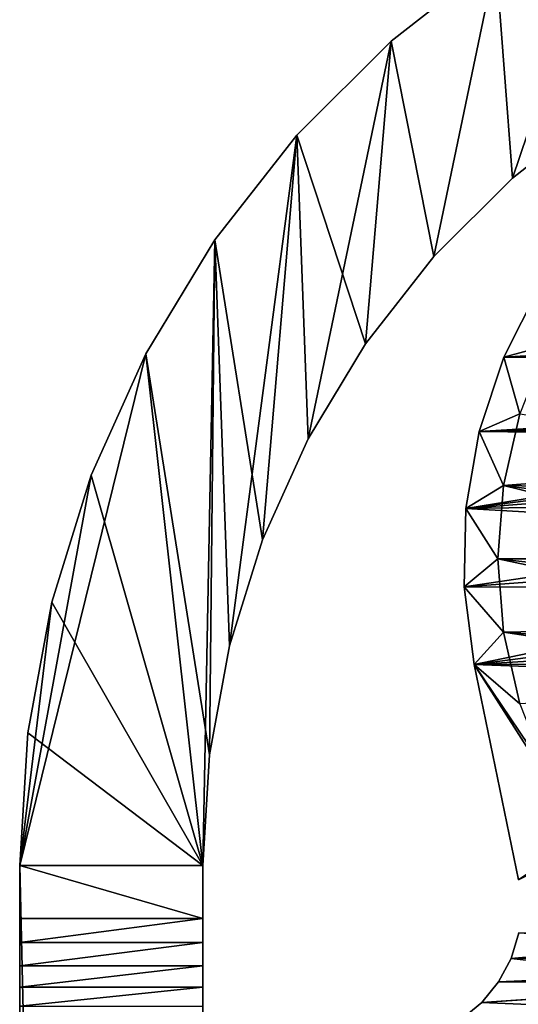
# Model space of a CAD drawing. Header units: inches. Extents: x -9.1 to 9.1, y 0 to 18.8.
# Tile 218 of 256: x -9.118 to -8.865, y 18 to 18.5. Entities that reach past the tile are written whole.
import ezdxf

# ---------------------------------------------------------------- set-up
doc = ezdxf.new("R2010")
doc.units = ezdxf.units.IN
doc.header["$LTSCALE"] = 65.185185
doc.header["$MEASUREMENT"] = 0
for name, color, linetype in [('10', 7, 'CONTINUOUS'), ('117', 7, 'CONTINUOUS'), ('14', 7, 'CONTINUOUS'), ('15', 7, 'CONTINUOUS'), ('217', 7, 'CONTINUOUS'), ('220', 7, 'CONTINUOUS'), ('221', 7, 'CONTINUOUS'), ('4', 7, 'CONTINUOUS'), ('5', 7, 'CONTINUOUS'), ('69', 7, 'CONTINUOUS'), ('75', 7, 'CONTINUOUS'), ('81', 7, 'CONTINUOUS'), ('82', 7, 'CONTINUOUS'), ('9', 7, 'CONTINUOUS'), ('93', 7, 'CONTINUOUS'), ('94', 7, 'CONTINUOUS'), ('95', 7, 'CONTINUOUS')]:
    doc.layers.add(name, color=color, linetype=linetype)

msp = doc.modelspace()

# ---------------------------------------------------------------- linework, layer by layer
at = {"layer": '10', "color": 253, "linetype": 'Continuous', "true_color": 0xaab4c3}
for points in [[(-9.025, 18.07), (-9.025, 18.07, 6), (-9.025, 18.04314, 6), (-9.025, 18.07)], [(-9.025, 15.06429, 6.4983), (-9.025, 18.07), (-9.025, 15.16011, 6.41291), (-9.025, 15.06429, 6.4983)], [(-9.025, 18.07), (-9.025, 15.06429, 6.4983), (-9.025, 15.05025, 6.50964), (-9.025, 18.07)], [(-9.025, 15.16011, 6.41291), (-9.025, 18.07), (-9.025, 15.26388, 6.3374), (-9.025, 15.16011, 6.41291)], [(-9.025, 15.26388, 6.3374), (-9.025, 18.07), (-9.025, 15.37459, 6.27248), (-9.025, 15.26388, 6.3374)], [(-9.025, 15.37459, 6.27248), (-9.025, 18.07), (-9.025, 15.49116, 6.2188), (-9.025, 15.37459, 6.27248)], [(-9.025, 15.49116, 6.2188), (-9.025, 18.07), (-9.025, 15.61245, 6.17687), (-9.025, 15.49116, 6.2188)], [(-9.025, 15.61245, 6.17687), (-9.025, 18.07), (-9.025, 15.73729, 6.14711), (-9.025, 15.61245, 6.17687)], [(-9.025, 15.73729, 6.14711), (-9.025, 18.07), (-9.025, 15.86445, 6.12979), (-9.025, 15.73729, 6.14711)], [(-9.025, 15.86445, 6.12979), (-9.025, 18.07), (-9.025, 15.9927, 6.12511), (-9.025, 15.86445, 6.12979)], [(-9.025, 15.9927, 6.12511), (-9.025, 18.07), (-9.025, 16.12079, 6.13309), (-9.025, 15.9927, 6.12511)], [(-9.025, 16.12079, 6.13309), (-9.025, 18.07), (-9.025, 16.24747, 6.15366), (-9.025, 16.12079, 6.13309)], [(-9.025, 16.24747, 6.15366), (-9.025, 18.07), (-9.025, 16.3715, 6.18662), (-9.025, 16.24747, 6.15366)], [(-9.025, 16.3715, 6.18662), (-9.025, 18.07), (-9.025, 16.49168, 6.23165), (-9.025, 16.3715, 6.18662)], [(-9.025, 16.49168, 6.23165), (-9.025, 18.07), (-9.025, 16.60683, 6.28832), (-9.025, 16.49168, 6.23165)], [(-9.025, 16.60683, 6.28832), (-9.025, 18.07), (-9.025, 16.62114, 6.29475), (-9.025, 16.60683, 6.28832)], [(-9.025, 16.62114, 6.29475), (-9.025, 18.07), (-9.025, 16.63633, 6.29868), (-9.025, 16.62114, 6.29475)], [(-9.025, 16.63633, 6.29868), (-9.025, 18.07), (-9.025, 16.65196, 6.3), (-9.025, 16.63633, 6.29868)], [(-9.025, 16.65196, 6.3), (-9.025, 18.07), (-9.025, 17.25567, 6.3), (-9.025, 16.65196, 6.3)], [(-9.025, 17.25567, 6.3), (-9.025, 18.07), (-9.025, 17.27182, 6.30141), (-9.025, 17.25567, 6.3)], [(-9.025, 17.27182, 6.30141), (-9.025, 18.07), (-9.025, 17.28748, 6.30561), (-9.025, 17.27182, 6.30141)], [(-9.025, 17.28748, 6.30561), (-9.025, 18.07), (-9.025, 17.30217, 6.31246), (-9.025, 17.28748, 6.30561)], [(-9.025, 17.30217, 6.31246), (-9.025, 18.07), (-9.025, 17.31545, 6.32176), (-9.025, 17.30217, 6.31246)], [(-9.025, 17.31545, 6.32176), (-9.025, 18.07), (-9.025, 17.32691, 6.33322), (-9.025, 17.31545, 6.32176)], [(-9.025, 17.32691, 6.33322), (-9.025, 18.07), (-9.025, 17.33621, 6.3465), (-9.025, 17.32691, 6.33322)], [(-9.025, 17.33621, 6.3465), (-9.025, 18.07), (-9.025, 17.34306, 6.36119), (-9.025, 17.33621, 6.3465)], [(-9.025, 17.34306, 6.36119), (-9.025, 18.07), (-9.025, 17.34726, 6.37685), (-9.025, 17.34306, 6.36119)], [(-9.025, 17.34726, 6.37685), (-9.025, 18.07), (-9.025, 17.34867, 6.393), (-9.025, 17.34726, 6.37685)], [(-9.025, 17.34867, 6.393), (-9.025, 18.07), (-9.025, 17.34867, 6.439), (-9.025, 17.34867, 6.393)], [(-9.025, 17.34867, 6.439), (-9.025, 18.07), (-9.025, 17.98014, 6.063), (-9.025, 17.34867, 6.439)], [(-9.025, 17.98014, 6.063), (-9.025, 18.07), (-9.025, 17.98135, 6.05071), (-9.025, 17.98014, 6.063)], [(-9.025, 17.98135, 6.05071), (-9.025, 18.07), (-9.025, 17.98493, 6.03889), (-9.025, 17.98135, 6.05071)], [(-9.025, 17.98493, 6.03889), (-9.025, 18.07), (-9.025, 17.99075, 6.028), (-9.025, 17.98493, 6.03889)], [(-9.025, 17.99075, 6.028), (-9.025, 18.07), (-9.025, 17.99859, 6.01845), (-9.025, 17.99075, 6.028)], [(-9.025, 17.99859, 6.01845), (-9.025, 18.07), (-9.025, 18.00814, 6.01062), (-9.025, 17.99859, 6.01845)], [(-9.025, 18.00814, 6.01062), (-9.025, 18.07), (-9.025, 18.01903, 6.0048), (-9.025, 18.00814, 6.01062)], [(-9.025, 18.01903, 6.0048), (-9.025, 18.07), (-9.025, 18.03085, 6.00121), (-9.025, 18.01903, 6.0048)], [(-9.025, 18.03085, 6.00121), (-9.025, 18.07), (-9.025, 18.04314, 6), (-9.025, 18.03085, 6.00121)], [(-9.025, 14), (-9.025, 18.07), (-9.025, 14.99907, 6.525), (-9.025, 14)], [(-9.025, 14.99907, 6.525), (-9.025, 18.07), (-9.025, 15.01703, 6.52325), (-9.025, 14.99907, 6.525)], [(-9.025, 15.01703, 6.52325), (-9.025, 18.07), (-9.025, 15.0343, 6.51807), (-9.025, 15.01703, 6.52325)], [(-9.025, 15.0343, 6.51807), (-9.025, 18.07), (-9.025, 15.05025, 6.50964), (-9.025, 15.0343, 6.51807)]]:
    msp.add_3dface(points, dxfattribs=at)
at = {"layer": '117', "color": 253, "linetype": 'Continuous', "true_color": 0xaab4c3}
for points in [[(-9.118, 18.04314, 6), (-9.118, 18.03085, 6.00121), (-9.025, 18.04314, 6), (-9.118, 18.04314, 6)], [(-9.118, 18.03085, 6.00121), (-9.025, 18.03085, 6.00121), (-9.025, 18.04314, 6), (-9.118, 18.03085, 6.00121)], [(-9.118, 18.03085, 6.00121), (-9.118, 18.01903, 6.0048), (-9.025, 18.03085, 6.00121), (-9.118, 18.03085, 6.00121)], [(-9.118, 18.01903, 6.0048), (-9.025, 18.01903, 6.0048), (-9.025, 18.03085, 6.00121), (-9.118, 18.01903, 6.0048)], [(-9.118, 18.01903, 6.0048), (-9.118, 18.00814, 6.01062), (-9.025, 18.01903, 6.0048), (-9.118, 18.01903, 6.0048)], [(-9.118, 18.00814, 6.01062), (-9.025, 18.00814, 6.01062), (-9.025, 18.01903, 6.0048), (-9.118, 18.00814, 6.01062)], [(-9.118, 18.00814, 6.01062), (-9.118, 17.99859, 6.01845), (-9.025, 18.00814, 6.01062), (-9.118, 18.00814, 6.01062)], [(-9.118, 17.99859, 6.01845), (-9.025, 17.99859, 6.01845), (-9.025, 18.00814, 6.01062), (-9.118, 17.99859, 6.01845)]]:
    msp.add_3dface(points, dxfattribs=at)
at = {"layer": '14', "color": 253, "linetype": 'Continuous', "true_color": 0xaab4c3}
for points in [[(-8.87612, 18.53087), (-8.81824, 18.56586), (-8.86768, 18.41955), (-8.87612, 18.53087)], [(-8.81824, 18.56586), (-8.82329, 18.45433), (-8.86768, 18.41955), (-8.81824, 18.56586)], [(-8.92935, 18.48916), (-8.87612, 18.53087), (-8.90755, 18.37968), (-8.92935, 18.48916)], [(-8.87612, 18.53087), (-8.86768, 18.41955), (-8.90755, 18.37968), (-8.87612, 18.53087)], [(-8.97716, 18.44135), (-8.92935, 18.48916), (-8.97151, 18.28702), (-8.97716, 18.44135)], [(-8.92935, 18.48916), (-8.94233, 18.33529), (-8.97151, 18.28702), (-8.92935, 18.48916)], [(-8.92935, 18.48916), (-8.90755, 18.37968), (-8.94233, 18.33529), (-8.92935, 18.48916)], [(-9.01887, 18.38812), (-8.97716, 18.44135), (-9.01143, 18.18176), (-9.01887, 18.38812)], [(-8.97716, 18.44135), (-8.99465, 18.2356), (-9.01143, 18.18176), (-8.97716, 18.44135)], [(-8.97716, 18.44135), (-8.97151, 18.28702), (-8.99465, 18.2356), (-8.97716, 18.44135)], [(-9.05386, 18.33024), (-9.01887, 18.38812), (-9.025, 18.07), (-9.05386, 18.33024)], [(-9.01887, 18.38812), (-9.02159, 18.1263), (-9.025, 18.07), (-9.01887, 18.38812)], [(-9.01887, 18.38812), (-9.01143, 18.18176), (-9.02159, 18.1263), (-9.01887, 18.38812)], [(-9.118, 18.07), (-9.08161, 18.26857), (-9.05386, 18.33024), (-9.118, 18.07)], [(-9.118, 18.07), (-9.05386, 18.33024), (-9.025, 18.07), (-9.118, 18.07)], [(-9.118, 18.07), (-9.10173, 18.20402), (-9.08161, 18.26857), (-9.118, 18.07)], [(-9.118, 18.07), (-9.11392, 18.13751), (-9.10173, 18.20402), (-9.118, 18.07)]]:
    msp.add_3dface(points, dxfattribs=at)
at = {"layer": '15', "color": 253, "linetype": 'Continuous', "true_color": 0xaab4c3}
for points in [[(-9.118, 14), (-9.118, 18.07), (-9.025, 14), (-9.118, 14)], [(-9.118, 18.07), (-9.025, 18.07), (-9.025, 14), (-9.118, 18.07)]]:
    msp.add_3dface(points, dxfattribs=at)
at = {"layer": '217', "color": 252, "linetype": 'Continuous', "true_color": 0x969696}
for points in [[(-8.87221, 18.26326, 6.407), (-8.86389, 18.29969, 6.407), (-8.70577, 18.27601, 6.407), (-8.87221, 18.26326, 6.407)], [(-8.71358, 18.26032, 6.407), (-8.87221, 18.26326, 6.407), (-8.70577, 18.27601, 6.407), (-8.71358, 18.26032, 6.407)], [(-8.875, 18.226, 6.407), (-8.87221, 18.26326, 6.407), (-8.72, 18.226, 6.407), (-8.875, 18.226, 6.407)], [(-8.72, 18.226, 6.407), (-8.87221, 18.26326, 6.407), (-8.71838, 18.24346, 6.407), (-8.72, 18.226, 6.407)], [(-8.71838, 18.24346, 6.407), (-8.87221, 18.26326, 6.407), (-8.71358, 18.26032, 6.407), (-8.71838, 18.24346, 6.407)], [(-8.87221, 18.18874, 6.407), (-8.875, 18.226, 6.407), (-8.71358, 18.19168, 6.407), (-8.87221, 18.18874, 6.407)], [(-8.71358, 18.19168, 6.407), (-8.875, 18.226, 6.407), (-8.71838, 18.20854, 6.407), (-8.71358, 18.19168, 6.407)], [(-8.71838, 18.20854, 6.407), (-8.875, 18.226, 6.407), (-8.72, 18.226, 6.407), (-8.71838, 18.20854, 6.407)], [(-8.70577, 18.17599, 6.407), (-8.87221, 18.18874, 6.407), (-8.71358, 18.19168, 6.407), (-8.70577, 18.17599, 6.407)], [(-8.86389, 18.15231, 6.407), (-8.87221, 18.18874, 6.407), (-8.69521, 18.162, 6.407), (-8.86389, 18.15231, 6.407)], [(-8.69521, 18.162, 6.407), (-8.87221, 18.18874, 6.407), (-8.70577, 18.17599, 6.407), (-8.69521, 18.162, 6.407)]]:
    msp.add_3dface(points, dxfattribs=at)
at = {"layer": '220', "color": 252, "linetype": 'Continuous', "true_color": 0x969696}
for points in [[(-8.87221, 18.18874, 6.532), (-8.875, 18.226, 6.532), (-8.87221, 18.18874, 6.407), (-8.87221, 18.18874, 6.532)], [(-8.875, 18.226, 6.532), (-8.875, 18.226, 6.407), (-8.87221, 18.18874, 6.407), (-8.875, 18.226, 6.532)], [(-8.86389, 18.15231, 6.532), (-8.87221, 18.18874, 6.532), (-8.86389, 18.15231, 6.407), (-8.86389, 18.15231, 6.532)], [(-8.87221, 18.18874, 6.532), (-8.87221, 18.18874, 6.407), (-8.86389, 18.15231, 6.407), (-8.87221, 18.18874, 6.532)]]:
    msp.add_3dface(points, dxfattribs=at)
at = {"layer": '221', "color": 252, "linetype": 'Continuous', "true_color": 0x969696}
for points in [[(-8.87221, 18.26326, 6.532), (-8.86389, 18.29969, 6.532), (-8.87221, 18.26326, 6.407), (-8.87221, 18.26326, 6.532)], [(-8.86389, 18.29969, 6.532), (-8.86389, 18.29969, 6.407), (-8.87221, 18.26326, 6.407), (-8.86389, 18.29969, 6.532)], [(-8.875, 18.226, 6.532), (-8.87221, 18.26326, 6.532), (-8.875, 18.226, 6.407), (-8.875, 18.226, 6.532)], [(-8.87221, 18.26326, 6.532), (-8.87221, 18.26326, 6.407), (-8.875, 18.226, 6.407), (-8.87221, 18.26326, 6.532)]]:
    msp.add_3dface(points, dxfattribs=at)
at = {"layer": '4', "color": 253, "linetype": 'Continuous', "true_color": 0xaab4c3}
for points in [[(-8.87612, 18.53087), (-8.92935, 18.48916), (-8.92935, 18.48917, 6), (-8.87612, 18.53087)], [(-8.87612, 18.53087, 6), (-8.87612, 18.53087), (-8.92935, 18.48917, 6), (-8.87612, 18.53087, 6)], [(-8.92935, 18.48917, 6), (-8.97716, 18.44135), (-8.97717, 18.44135, 6), (-8.92935, 18.48917, 6)], [(-8.92935, 18.48916), (-8.97716, 18.44135), (-8.92935, 18.48917, 6), (-8.92935, 18.48916)], [(-8.97716, 18.44135), (-9.01887, 18.38812), (-8.97717, 18.44135, 6), (-8.97716, 18.44135)], [(-8.97717, 18.44135, 6), (-9.01887, 18.38812), (-9.01887, 18.38812, 6), (-8.97717, 18.44135, 6)], [(-9.01887, 18.38812), (-9.05386, 18.33024), (-9.01887, 18.38812, 6), (-9.01887, 18.38812)], [(-9.01887, 18.38812, 6), (-9.05386, 18.33024), (-9.05385, 18.33025, 6), (-9.01887, 18.38812, 6)], [(-9.05385, 18.33025, 6), (-9.05386, 18.33024), (-9.08161, 18.26858, 6), (-9.05385, 18.33025, 6)], [(-9.05386, 18.33024), (-9.08161, 18.26857), (-9.08161, 18.26858, 6), (-9.05386, 18.33024)], [(-9.08161, 18.26858, 6), (-9.08161, 18.26857), (-9.10173, 18.20402, 6), (-9.08161, 18.26858, 6)], [(-9.08161, 18.26857), (-9.10173, 18.20402), (-9.10173, 18.20402, 6), (-9.08161, 18.26857)], [(-9.10173, 18.20402), (-9.11392, 18.13751), (-9.10173, 18.20402, 6), (-9.10173, 18.20402)], [(-9.10173, 18.20402, 6), (-9.11392, 18.13751), (-9.11392, 18.1375, 6), (-9.10173, 18.20402, 6)], [(-9.11392, 18.13751), (-9.118, 18.07), (-9.11392, 18.1375, 6), (-9.11392, 18.13751)], [(-9.118, 18.07), (-9.118, 18.07, 6), (-9.11392, 18.1375, 6), (-9.118, 18.07)]]:
    msp.add_3dface(points, dxfattribs=at)
at = {"layer": '5', "color": 253, "linetype": 'Continuous', "true_color": 0xaab4c3}
for points in [[(-9.118, 18.07, 6), (-9.118, 18.07), (-9.118, 14), (-9.118, 18.07, 6)], [(-9.118, 18.07, 6), (-9.118, 14), (-9.118, 18.04314, 6), (-9.118, 18.07, 6)], [(-9.118, 18.04314, 6), (-9.118, 14), (-9.118, 18.03085, 6.00121), (-9.118, 18.04314, 6)], [(-9.118, 18.03085, 6.00121), (-9.118, 14), (-9.118, 18.01903, 6.0048), (-9.118, 18.03085, 6.00121)], [(-9.118, 18.01903, 6.0048), (-9.118, 14), (-9.118, 18.00814, 6.01062), (-9.118, 18.01903, 6.0048)], [(-9.118, 18.00814, 6.01062), (-9.118, 14), (-9.118, 17.99859, 6.01845), (-9.118, 18.00814, 6.01062)]]:
    msp.add_3dface(points, dxfattribs=at)
at = {"layer": '69', "color": 253, "linetype": 'Continuous', "true_color": 0xaab4c3}
for points in [[(-8.8541, 18.36409, 6.625), (-8.87205, 18.32857, 6.625), (-8.3921, 18.35759, 6.625), (-8.8541, 18.36409, 6.625)], [(-8.3921, 18.35759, 6.625), (-8.87205, 18.32857, 6.625), (-8.37516, 18.32158, 6.625), (-8.3921, 18.35759, 6.625)], [(-8.87205, 18.32857, 6.625), (-8.88454, 18.29078, 6.625), (-8.37516, 18.32158, 6.625), (-8.87205, 18.32857, 6.625)], [(-8.37516, 18.32158, 6.625), (-8.88454, 18.29078, 6.625), (-8.625, 18.3007, 6.625), (-8.37516, 18.32158, 6.625)], [(-8.625, 18.3007, 6.625), (-8.88454, 18.29078, 6.625), (-8.63957, 18.29927, 6.625), (-8.625, 18.3007, 6.625)], [(-8.63957, 18.29927, 6.625), (-8.88454, 18.29078, 6.625), (-8.65359, 18.29502, 6.625), (-8.63957, 18.29927, 6.625)], [(-8.88454, 18.29078, 6.625), (-8.89128, 18.25156, 6.625), (-8.6665, 18.28811, 6.625), (-8.88454, 18.29078, 6.625)], [(-8.65359, 18.29502, 6.625), (-8.88454, 18.29078, 6.625), (-8.6665, 18.28811, 6.625), (-8.65359, 18.29502, 6.625)], [(-8.6665, 18.28811, 6.625), (-8.89128, 18.25156, 6.625), (-8.67782, 18.27882, 6.625), (-8.6665, 18.28811, 6.625)], [(-8.67782, 18.27882, 6.625), (-8.89128, 18.25156, 6.625), (-8.68711, 18.2675, 6.625), (-8.67782, 18.27882, 6.625)], [(-8.68711, 18.2675, 6.625), (-8.89128, 18.25156, 6.625), (-8.69402, 18.25459, 6.625), (-8.68711, 18.2675, 6.625)], [(-8.89128, 18.25156, 6.625), (-8.89212, 18.21176, 6.625), (-8.69827, 18.24057, 6.625), (-8.89128, 18.25156, 6.625)], [(-8.69402, 18.25459, 6.625), (-8.89128, 18.25156, 6.625), (-8.69827, 18.24057, 6.625), (-8.69402, 18.25459, 6.625)], [(-8.69827, 18.24057, 6.625), (-8.89212, 18.21176, 6.625), (-8.6997, 18.226, 6.625), (-8.69827, 18.24057, 6.625)], [(-8.6997, 18.226, 6.625), (-8.89212, 18.21176, 6.625), (-8.69827, 18.21143, 6.625), (-8.6997, 18.226, 6.625)], [(-8.89212, 18.21176, 6.625), (-8.88705, 18.17229, 6.625), (-8.69827, 18.21143, 6.625), (-8.89212, 18.21176, 6.625)], [(-8.69827, 18.21143, 6.625), (-8.88705, 18.17229, 6.625), (-8.69402, 18.19741, 6.625), (-8.69827, 18.21143, 6.625)], [(-8.69402, 18.19741, 6.625), (-8.88705, 18.17229, 6.625), (-8.68711, 18.1845, 6.625), (-8.69402, 18.19741, 6.625)], [(-8.68711, 18.1845, 6.625), (-8.88705, 18.17229, 6.625), (-8.67782, 18.17318, 6.625), (-8.68711, 18.1845, 6.625)], [(-8.67782, 18.17318, 6.625), (-8.88705, 18.17229, 6.625), (-8.6665, 18.16389, 6.625), (-8.67782, 18.17318, 6.625)], [(-8.88705, 18.17229, 6.625), (-8.8646, 18.06275, 6.625), (-8.6665, 18.16389, 6.625), (-8.88705, 18.17229, 6.625)], [(-8.86446, 18.03582, 6.625), (-8.86834, 18.02285, 6.625), (-8.44367, 18.02934, 6.625), (-8.86446, 18.03582, 6.625)], [(-8.90559, 17.98541, 6.625), (-8.91853, 17.98147, 6.625), (-8.44367, 18.02934, 6.625), (-8.90559, 17.98541, 6.625)], [(-8.44367, 18.02934, 6.625), (-8.91853, 17.98147, 6.625), (-8.4942, 17.97747, 6.625), (-8.44367, 18.02934, 6.625)], [(-8.89366, 17.99181, 6.625), (-8.90559, 17.98541, 6.625), (-8.44367, 18.02934, 6.625), (-8.89366, 17.99181, 6.625)], [(-8.88323, 18.00041, 6.625), (-8.89366, 17.99181, 6.625), (-8.44367, 18.02934, 6.625), (-8.88323, 18.00041, 6.625)], [(-8.87467, 18.0109, 6.625), (-8.88323, 18.00041, 6.625), (-8.44367, 18.02934, 6.625), (-8.87467, 18.0109, 6.625)], [(-8.86834, 18.02285, 6.625), (-8.87467, 18.0109, 6.625), (-8.44367, 18.02934, 6.625), (-8.86834, 18.02285, 6.625)]]:
    msp.add_3dface(points, dxfattribs=at)
at = {"layer": '75', "color": 253, "linetype": 'Continuous', "true_color": 0xaab4c3}
for points in [[(-8.87205, 18.32857, 6.532), (-8.8541, 18.36409, 6.532), (-8.85024, 18.33447, 6.532), (-8.87205, 18.32857, 6.532)], [(-8.86389, 18.29969, 6.532), (-8.87205, 18.32857, 6.532), (-8.85024, 18.33447, 6.532), (-8.86389, 18.29969, 6.532)], [(-8.88454, 18.29078, 6.532), (-8.87205, 18.32857, 6.532), (-8.86389, 18.29969, 6.532), (-8.88454, 18.29078, 6.532)], [(-8.87221, 18.26326, 6.532), (-8.88454, 18.29078, 6.532), (-8.86389, 18.29969, 6.532), (-8.87221, 18.26326, 6.532)], [(-8.89128, 18.25156, 6.532), (-8.88454, 18.29078, 6.532), (-8.87221, 18.26326, 6.532), (-8.89128, 18.25156, 6.532)], [(-8.875, 18.226, 6.532), (-8.89128, 18.25156, 6.532), (-8.87221, 18.26326, 6.532), (-8.875, 18.226, 6.532)], [(-8.89212, 18.21176, 6.532), (-8.89128, 18.25156, 6.532), (-8.875, 18.226, 6.532), (-8.89212, 18.21176, 6.532)], [(-8.87221, 18.18874, 6.532), (-8.89212, 18.21176, 6.532), (-8.875, 18.226, 6.532), (-8.87221, 18.18874, 6.532)], [(-8.88705, 18.17229, 6.532), (-8.89212, 18.21176, 6.532), (-8.87221, 18.18874, 6.532), (-8.88705, 18.17229, 6.532)], [(-8.86389, 18.15231, 6.532), (-8.88705, 18.17229, 6.532), (-8.87221, 18.18874, 6.532), (-8.86389, 18.15231, 6.532)], [(-8.8646, 18.06275, 6.532), (-8.88705, 18.17229, 6.532), (-8.83156, 18.08517, 6.532), (-8.8646, 18.06275, 6.532)], [(-8.83156, 18.08517, 6.532), (-8.88705, 18.17229, 6.532), (-8.85024, 18.11753, 6.532), (-8.83156, 18.08517, 6.532)], [(-8.85024, 18.11753, 6.532), (-8.88705, 18.17229, 6.532), (-8.86389, 18.15231, 6.532), (-8.85024, 18.11753, 6.532)], [(-8.86834, 18.02285, 6.532), (-8.86446, 18.03582, 6.532), (-8.78087, 18.03054, 6.532), (-8.86834, 18.02285, 6.532)], [(-8.75, 18.00949, 6.532), (-8.86834, 18.02285, 6.532), (-8.78087, 18.03054, 6.532), (-8.75, 18.00949, 6.532)], [(-8.87467, 18.0109, 6.532), (-8.86834, 18.02285, 6.532), (-8.75, 18.00949, 6.532), (-8.87467, 18.0109, 6.532)], [(-8.88323, 18.00041, 6.532), (-8.87467, 18.0109, 6.532), (-8.75, 18.00949, 6.532), (-8.88323, 18.00041, 6.532)], [(-8.71633, 17.99328, 6.532), (-8.88323, 18.00041, 6.532), (-8.75, 18.00949, 6.532), (-8.71633, 17.99328, 6.532)], [(-8.89366, 17.99181, 6.532), (-8.88323, 18.00041, 6.532), (-8.71633, 17.99328, 6.532), (-8.89366, 17.99181, 6.532)]]:
    msp.add_3dface(points, dxfattribs=at)
at = {"layer": '81', "color": 253, "linetype": 'Continuous', "true_color": 0xaab4c3}
for points in [[(-8.81825, 18.56585, 6), (-8.87612, 18.53087, 6), (-8.82329, 18.45433, 6), (-8.81825, 18.56585, 6)], [(-8.87612, 18.53087, 6), (-8.92935, 18.48917, 6), (-8.90755, 18.37968, 6), (-8.87612, 18.53087, 6)], [(-8.87612, 18.53087, 6), (-8.90755, 18.37968, 6), (-8.86768, 18.41955, 6), (-8.87612, 18.53087, 6)], [(-8.87612, 18.53087, 6), (-8.86768, 18.41955, 6), (-8.82329, 18.45433, 6), (-8.87612, 18.53087, 6)], [(-8.92935, 18.48917, 6), (-8.97717, 18.44135, 6), (-8.94233, 18.33529, 6), (-8.92935, 18.48917, 6)], [(-8.92935, 18.48917, 6), (-8.94233, 18.33529, 6), (-8.90755, 18.37968, 6), (-8.92935, 18.48917, 6)], [(-8.97717, 18.44135, 6), (-9.01887, 18.38812, 6), (-8.99465, 18.2356, 6), (-8.97717, 18.44135, 6)], [(-8.97717, 18.44135, 6), (-8.99465, 18.2356, 6), (-8.97151, 18.28703, 6), (-8.97717, 18.44135, 6)], [(-8.97717, 18.44135, 6), (-8.97151, 18.28703, 6), (-8.94233, 18.33529, 6), (-8.97717, 18.44135, 6)], [(-9.01887, 18.38812, 6), (-9.05385, 18.33025, 6), (-9.0216, 18.12629, 6), (-9.01887, 18.38812, 6)], [(-9.01887, 18.38812, 6), (-9.0216, 18.12629, 6), (-9.01143, 18.18176, 6), (-9.01887, 18.38812, 6)], [(-9.01887, 18.38812, 6), (-9.01143, 18.18176, 6), (-8.99465, 18.2356, 6), (-9.01887, 18.38812, 6)], [(-9.05385, 18.33025, 6), (-9.08161, 18.26858, 6), (-9.025, 18.07, 6), (-9.05385, 18.33025, 6)], [(-9.05385, 18.33025, 6), (-9.025, 18.07, 6), (-9.0216, 18.12629, 6), (-9.05385, 18.33025, 6)], [(-9.08161, 18.26858, 6), (-9.10173, 18.20402, 6), (-9.025, 18.07, 6), (-9.08161, 18.26858, 6)], [(-9.10173, 18.20402, 6), (-9.11392, 18.1375, 6), (-9.025, 18.07, 6), (-9.10173, 18.20402, 6)], [(-9.11392, 18.1375, 6), (-9.118, 18.07, 6), (-9.025, 18.07, 6), (-9.11392, 18.1375, 6)]]:
    msp.add_3dface(points, dxfattribs=at)
at = {"layer": '82', "color": 253, "linetype": 'Continuous', "true_color": 0xaab4c3}
for points in [[(-9.118, 18.07, 6), (-9.118, 18.04314, 6), (-9.025, 18.04314, 6), (-9.118, 18.07, 6)], [(-9.025, 18.07, 6), (-9.118, 18.07, 6), (-9.025, 18.04314, 6), (-9.025, 18.07, 6)]]:
    msp.add_3dface(points, dxfattribs=at)
at = {"layer": '9', "color": 253, "linetype": 'Continuous', "true_color": 0xaab4c3}
for points in [[(-8.82329, 18.45433, 6), (-8.86768, 18.41955, 6), (-8.82329, 18.45433), (-8.82329, 18.45433, 6)], [(-8.82329, 18.45433), (-8.86768, 18.41955, 6), (-8.86768, 18.41955), (-8.82329, 18.45433)], [(-8.86768, 18.41955, 6), (-8.90755, 18.37968, 6), (-8.86768, 18.41955), (-8.86768, 18.41955, 6)], [(-8.86768, 18.41955), (-8.90755, 18.37968, 6), (-8.90755, 18.37968), (-8.86768, 18.41955)], [(-8.90755, 18.37968, 6), (-8.94233, 18.33529, 6), (-8.94233, 18.33529), (-8.90755, 18.37968, 6)], [(-8.90755, 18.37968), (-8.90755, 18.37968, 6), (-8.94233, 18.33529), (-8.90755, 18.37968)], [(-8.94233, 18.33529, 6), (-8.97151, 18.28703, 6), (-8.94233, 18.33529), (-8.94233, 18.33529, 6)], [(-8.94233, 18.33529), (-8.97151, 18.28703, 6), (-8.97151, 18.28702), (-8.94233, 18.33529)], [(-8.97151, 18.28703, 6), (-8.99465, 18.2356, 6), (-8.97151, 18.28702), (-8.97151, 18.28703, 6)], [(-8.97151, 18.28702), (-8.99465, 18.2356, 6), (-8.99465, 18.2356), (-8.97151, 18.28702)], [(-8.99465, 18.2356, 6), (-9.01143, 18.18176, 6), (-8.99465, 18.2356), (-8.99465, 18.2356, 6)], [(-8.99465, 18.2356), (-9.01143, 18.18176, 6), (-9.01143, 18.18176), (-8.99465, 18.2356)], [(-9.01143, 18.18176, 6), (-9.0216, 18.12629, 6), (-9.01143, 18.18176), (-9.01143, 18.18176, 6)], [(-9.01143, 18.18176), (-9.0216, 18.12629, 6), (-9.02159, 18.1263), (-9.01143, 18.18176)], [(-9.0216, 18.12629, 6), (-9.025, 18.07, 6), (-9.02159, 18.1263), (-9.0216, 18.12629, 6)], [(-9.02159, 18.1263), (-9.025, 18.07, 6), (-9.025, 18.07), (-9.02159, 18.1263)]]:
    msp.add_3dface(points, dxfattribs=at)
at = {"layer": '93', "color": 253, "linetype": 'Continuous', "true_color": 0xaab4c3}
for points in [[(-8.86834, 18.02285, 6.625), (-8.86446, 18.03582, 6.625), (-8.86834, 18.02285, 6.532), (-8.86834, 18.02285, 6.625)], [(-8.86446, 18.03582, 6.625), (-8.86446, 18.03582, 6.532), (-8.86834, 18.02285, 6.532), (-8.86446, 18.03582, 6.625)], [(-8.87467, 18.0109, 6.625), (-8.86834, 18.02285, 6.625), (-8.87467, 18.0109, 6.532), (-8.87467, 18.0109, 6.625)], [(-8.86834, 18.02285, 6.625), (-8.86834, 18.02285, 6.532), (-8.87467, 18.0109, 6.532), (-8.86834, 18.02285, 6.625)], [(-8.88323, 18.00041, 6.625), (-8.87467, 18.0109, 6.625), (-8.88323, 18.00041, 6.532), (-8.88323, 18.00041, 6.625)], [(-8.87467, 18.0109, 6.625), (-8.87467, 18.0109, 6.532), (-8.88323, 18.00041, 6.532), (-8.87467, 18.0109, 6.625)], [(-8.89366, 17.99181, 6.625), (-8.88323, 18.00041, 6.625), (-8.89366, 17.99181, 6.532), (-8.89366, 17.99181, 6.625)], [(-8.88323, 18.00041, 6.625), (-8.88323, 18.00041, 6.532), (-8.89366, 17.99181, 6.532), (-8.88323, 18.00041, 6.625)]]:
    msp.add_3dface(points, dxfattribs=at)
at = {"layer": '94', "color": 253, "linetype": 'Continuous', "true_color": 0xaab4c3}
for points in [[(-8.8646, 18.06275, 6.625), (-8.88705, 18.17229, 6.625), (-8.8646, 18.06275, 6.532), (-8.8646, 18.06275, 6.625)], [(-8.88705, 18.17229, 6.625), (-8.88705, 18.17229, 6.532), (-8.8646, 18.06275, 6.532), (-8.88705, 18.17229, 6.625)]]:
    msp.add_3dface(points, dxfattribs=at)
at = {"layer": '95', "color": 253, "linetype": 'Continuous', "true_color": 0xaab4c3}
for points in [[(-8.87205, 18.32857, 6.625), (-8.8541, 18.36409, 6.625), (-8.87205, 18.32857, 6.532), (-8.87205, 18.32857, 6.625)], [(-8.8541, 18.36409, 6.625), (-8.8541, 18.36409, 6.532), (-8.87205, 18.32857, 6.532), (-8.8541, 18.36409, 6.625)], [(-8.88454, 18.29078, 6.625), (-8.87205, 18.32857, 6.625), (-8.88454, 18.29078, 6.532), (-8.88454, 18.29078, 6.625)], [(-8.87205, 18.32857, 6.625), (-8.87205, 18.32857, 6.532), (-8.88454, 18.29078, 6.532), (-8.87205, 18.32857, 6.625)], [(-8.89128, 18.25156, 6.625), (-8.88454, 18.29078, 6.625), (-8.89128, 18.25156, 6.532), (-8.89128, 18.25156, 6.625)], [(-8.88454, 18.29078, 6.625), (-8.88454, 18.29078, 6.532), (-8.89128, 18.25156, 6.532), (-8.88454, 18.29078, 6.625)], [(-8.89212, 18.21176, 6.625), (-8.89128, 18.25156, 6.625), (-8.89212, 18.21176, 6.532), (-8.89212, 18.21176, 6.625)], [(-8.89128, 18.25156, 6.625), (-8.89128, 18.25156, 6.532), (-8.89212, 18.21176, 6.532), (-8.89128, 18.25156, 6.625)], [(-8.88705, 18.17229, 6.625), (-8.89212, 18.21176, 6.625), (-8.88705, 18.17229, 6.532), (-8.88705, 18.17229, 6.625)], [(-8.89212, 18.21176, 6.625), (-8.89212, 18.21176, 6.532), (-8.88705, 18.17229, 6.532), (-8.89212, 18.21176, 6.625)]]:
    msp.add_3dface(points, dxfattribs=at)

doc.saveas('drawing.dxf')
